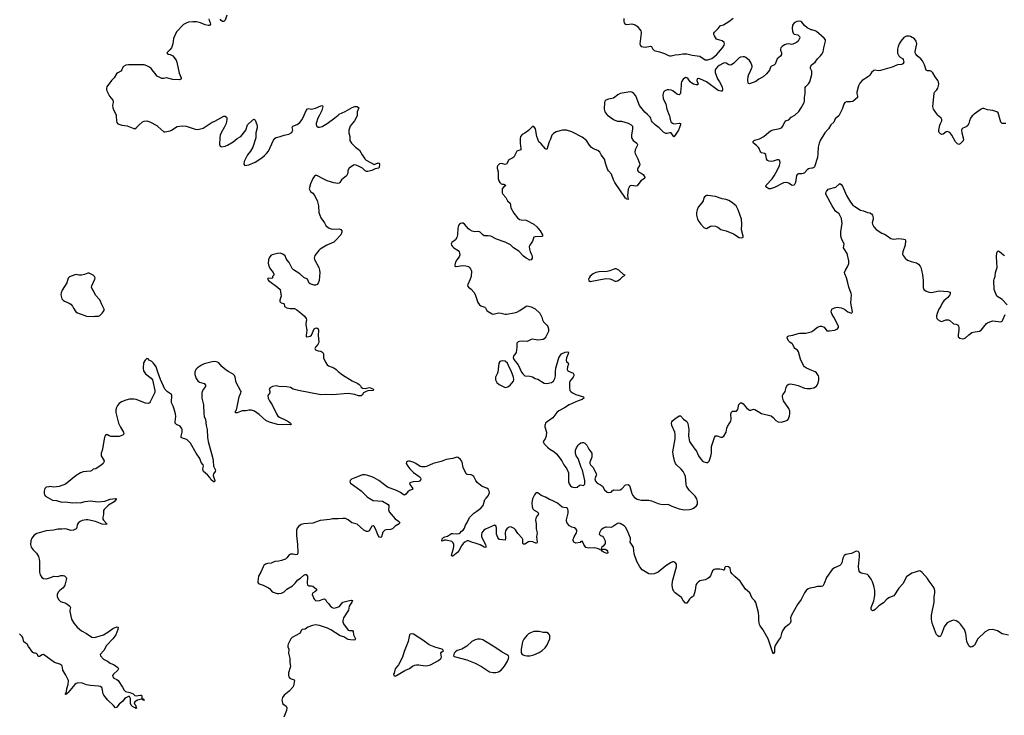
# Model space of a CAD drawing. Header units: inches. Extents: x 1603746 to 1744129, y 385869 to 533836.
# Tile 31 of 105: x 1647887 to 1662945, y 420820 to 431458. Entities that reach past the tile are written whole.
import ezdxf

# ---------------------------------------------------------------- set-up
doc = ezdxf.new("R2010")
doc.units = ezdxf.units.IN
doc.header["$MEASUREMENT"] = 0
for name, color, linetype in [('B6442', 7, 'Continuous'), ('B6443', 7, 'Continuous'), ('B6452', 7, 'Continuous'), ('B6453', 7, 'Continuous'), ('B6462', 7, 'Continuous'), ('B6463', 7, 'Continuous')]:
    doc.layers.add(name, color=color, linetype=linetype)

msp = doc.modelspace()

# ---------------------------------------------------------------- linework, layer by layer
at = {"layer": 'B6442', "color": 6, "elevation": 400}
for points in [[(1649360, 430000), (1649363, 429990), (1649366, 429906), (1649370, 429884), (1649388, 429868), (1649450, 429844), (1649530, 429836), (1649630, 429792), (1649650, 429790), (1649670, 429803), (1649710, 429847), (1649765, 429895), (1649790, 429906), (1649830, 429910), (1649877, 429897), (1649982, 429842), (1650000, 429826)], [(1650000, 426068), (1649972, 426150), (1649950, 426186), (1649930, 426213), (1649910, 426230), (1649869, 426250), (1649850, 426273), (1649830, 426276), (1649806, 426250), (1649779, 426210), (1649773, 426130), (1649782, 426090), (1649810, 426042), (1649898, 425978), (1649917, 425950), (1649954, 425790), (1649955, 425770), (1649950, 425745), (1649884, 425616), (1649870, 425600), (1649851, 425590), (1649810, 425593), (1649670, 425651), (1649630, 425656), (1649567, 425653), (1649510, 425642), (1649446, 425614), (1649410, 425590), (1649384, 425556), (1649366, 425530), (1649356, 425490), (1649359, 425450), (1649376, 425370), (1649397, 425290), (1649427, 425227), (1649474, 425150), (1649478, 425130), (1649467, 425110), (1649457, 425103), (1649410, 425086), (1649330, 425082), (1649286, 425086), (1649255, 425095), (1649230, 425109), (1649210, 425112), (1649187, 425090), (1649176, 425050), (1649159, 424921), (1649147, 424870), (1649131, 424829), (1649131, 424790), (1649177, 424710), (1649174, 424690), (1649164, 424670), (1649135, 424645), (1649051, 424590), (1649010, 424586), (1648983, 424557), (1648968, 424552), (1648855, 424545), (1648817, 424530), (1648750, 424490), (1648585, 424355), (1648490, 424317), (1648410, 424311), (1648350, 424318), (1648330, 424316), (1648293, 424307), (1648273, 424287), (1648262, 424250), (1648259, 424210), (1648265, 424190), (1648282, 424170), (1648390, 424112), (1648450, 424103), (1648530, 424082), (1648590, 424084), (1648690, 424068), (1648750, 424074), (1648810, 424072), (1648830, 424073), (1648890, 424092), (1648970, 424098), (1649084, 424084), (1649190, 424094), (1649270, 424128), (1649350, 424135), (1649367, 424130), (1649330, 424083), (1649244, 424036), (1649178, 423970), (1649166, 423950), (1649166, 423890), (1649158, 423850), (1649160, 423820), (1649166, 423806), (1649218, 423750), (1649218, 423742), (1649201, 423739), (1649150, 423744), (1649045, 423785), (1648930, 423809), (1648903, 423810), (1648843, 423797), (1648810, 423783), (1648780, 423760), (1648765, 423735), (1648759, 423690), (1648749, 423671), (1648711, 423649), (1648670, 423647), (1648610, 423667), (1648574, 423674), (1648530, 423667), (1648470, 423668), (1648410, 423649), (1648290, 423641), (1648150, 423602), (1648110, 423575), (1648070, 423530), (1648057, 423490), (1648054, 423430), (1648063, 423390), (1648092, 423350), (1648142, 423302), (1648172, 423250), (1648185, 423210), (1648190, 423170), (1648187, 423010), (1648200, 422970), (1648224, 422930), (1648250, 422914), (1648290, 422909), (1648350, 422922), (1648410, 422949), (1648470, 422945), (1648516, 422956), (1648550, 422959), (1648570, 422951), (1648595, 422930), (1648601, 422910), (1648579, 422810), (1648550, 422770), (1648498, 422730), (1648475, 422705), (1648459, 422670), (1648462, 422630), (1648485, 422585), (1648510, 422559), (1648590, 422534), (1648655, 422490), (1648663, 422470), (1648653, 422430), (1648654, 422410), (1648678, 422290), (1648713, 422230), (1648766, 422166), (1648830, 422112), (1648910, 422070), (1648990, 422013), (1649030, 422010), (1649169, 422050), (1649236, 422090), (1649310, 422150), (1649370, 422171), (1649391, 422170), (1649385, 422130), (1649355, 422050), (1649309, 421990), (1649214, 421886), (1649171, 421809), (1649116, 421750), (1649121, 421730), (1649170, 421681), (1649230, 421649), (1649270, 421616), (1649333, 421593), (1649389, 421550), (1649398, 421530), (1649390, 421510), (1649319, 421450), (1649308, 421430), (1649309, 421410), (1649327, 421390), (1649370, 421370), (1649391, 421351), (1649458, 421250), (1649482, 421202), (1649506, 421186), (1649569, 421170), (1649620, 421150), (1649650, 421125), (1649670, 421117), (1649730, 421130), (1649750, 421126), (1649756, 421116), (1649753, 421093), (1649757, 421077), (1649782, 421070), (1649782, 421062), (1649791, 421051), (1649794, 421050), (1649770, 421050), (1649763, 421063), (1649745, 421065), (1649689, 421051), (1649650, 421025), (1649639, 421010), (1649646, 420986), (1649662, 420970), (1649665, 420945), (1649670, 420942), (1649674, 420930), (1649670, 420926), (1649657, 420937), (1649650, 420936), (1649610, 420957), (1649590, 420975), (1649581, 421001), (1649579, 421079), (1649567, 421107), (1649550, 421107), (1649510, 421088), (1649490, 421070), (1649466, 421034), (1649410, 420988), (1649370, 420944), (1649350, 420936), (1649322, 420970), (1649233, 421050), (1649174, 421130), (1649165, 421150), (1649150, 421230), (1649143, 421243), (1649119, 421259), (1649090, 421266), (1648970, 421276), (1648910, 421287), (1648830, 421315), (1648768, 421312), (1648750, 421307), (1648730, 421290), (1648630, 421168), (1648610, 421149), (1648595, 421145), (1648590, 421138), (1648584, 421144), (1648585, 421150), (1648598, 421162), (1648604, 421176), (1648610, 421230), (1648630, 421290), (1648632, 421350), (1648594, 421434), (1648544, 421510), (1648543, 421550), (1648538, 421570), (1648530, 421582), (1648501, 421601), (1648418, 421630), (1648250, 421749), (1648230, 421746), (1648190, 421721), (1648170, 421717), (1648157, 421750), (1648144, 421764), (1648130, 421770), (1648110, 421772), (1648090, 421783), (1648023, 421870), (1648003, 421910), (1647968, 421928), (1647950, 421943), (1647936, 422010), (1647926, 422026), (1647884, 422064)]]:
    msp.add_lwpolyline(points, dxfattribs=at)
msp.add_lwpolyline([(1648950, 427583), (1648930, 427582), (1648880, 427560), (1648830, 427550), (1648791, 427551), (1648750, 427560), (1648730, 427558), (1648650, 427528), (1648630, 427503), (1648605, 427435), (1648538, 427322), (1648521, 427279), (1648514, 427250), (1648530, 427190), (1648549, 427169), (1648570, 427154), (1648642, 427122), (1648667, 427107), (1648696, 427076), (1648710, 427045), (1648746, 426990), (1648770, 426976), (1648910, 426925), (1649010, 426921), (1649034, 426926), (1649070, 426922), (1649090, 426925), (1649110, 426934), (1649150, 426971), (1649179, 427010), (1649181, 427030), (1649142, 427102), (1649114, 427174), (1649047, 427247), (1649017, 427310), (1648991, 427350), (1648987, 427370), (1648991, 427390), (1649038, 427490), (1649040, 427510), (1649033, 427530), (1649010, 427553)], close=True, dxfattribs=at)
at = {"layer": 'B6443', "color": 6, "elevation": 400}
msp.add_lwpolyline([(1650000, 430590), (1649990, 430597), (1649898, 430710), (1649870, 430732), (1649830, 430753), (1649790, 430766), (1649750, 430770), (1649551, 430769), (1649510, 430762), (1649475, 430745), (1649464, 430730), (1649448, 430690), (1649433, 430670), (1649390, 430648), (1649366, 430630), (1649331, 430569), (1649290, 430528), (1649219, 430430), (1649212, 430410), (1649212, 430390), (1649219, 430370), (1649261, 430290), (1649310, 430230), (1649318, 430210), (1649318, 430190), (1649308, 430150), (1649310, 430110), (1649324, 430070), (1649355, 430015), (1649360, 430000)], dxfattribs=at)
at = {"layer": 'B6452', "color": 6}
for points, elevation in [([(1653048, 430000), (1653047, 429990), (1653008, 429910), (1652955, 429850), (1652943, 429830), (1652918, 429770), (1652919, 429730), (1652934, 429674), (1652935, 429610), (1652959, 429570), (1653022, 429510), (1653084, 429464), (1653126, 429390), (1653167, 429330), (1653186, 429310), (1653310, 429245), (1653370, 429267), (1653383, 429263), (1653389, 429250), (1653383, 429197), (1653374, 429186), (1653324, 429176), (1653272, 429150), (1653210, 429136), (1653190, 429137), (1653170, 429146), (1653130, 429188), (1653090, 429210), (1653030, 429235), (1653010, 429238), (1652990, 429235), (1652924, 429190), (1652907, 429150), (1652906, 429110), (1652883, 429070), (1652810, 429010), (1652784, 428970), (1652770, 428958), (1652750, 428955), (1652690, 428965), (1652590, 428995), (1652550, 429012), (1652430, 429077), (1652410, 429077), (1652393, 429067), (1652369, 429030), (1652333, 428950), (1652316, 428870), (1652322, 428850), (1652333, 428833), (1652370, 428804), (1652390, 428779), (1652435, 428695), (1652455, 428610), (1652459, 428510), (1652491, 428430), (1652550, 428350), (1652571, 428310), (1652610, 428276), (1652650, 428259), (1652670, 428256), (1652770, 428260), (1652798, 428250), (1652811, 428230), (1652811, 428210), (1652796, 428170), (1652710, 428074), (1652690, 428058), (1652585, 428010), (1652482, 427950), (1652459, 427930), (1652402, 427850), (1652390, 427810), (1652394, 427790), (1652462, 427670), (1652473, 427630), (1652477, 427590), (1652468, 427470), (1652452, 427428), (1652437, 427410), (1652410, 427398), (1652390, 427399), (1652330, 427420), (1652316, 427430), (1652290, 427492), (1652230, 427515), (1652170, 427572), (1652073, 427633), (1652055, 427655), (1652010, 427745), (1651979, 427779), (1651964, 427804), (1651946, 427846), (1651910, 427874), (1651870, 427887), (1651830, 427885), (1651750, 427861), (1651728, 427850), (1651701, 427818), (1651692, 427788), (1651686, 427733), (1651696, 427690), (1651722, 427642), (1651763, 427590), (1651775, 427565), (1651771, 427550), (1651755, 427530), (1651753, 427507), (1651730, 427501), (1651690, 427506), (1651680, 427500), (1651676, 427490), (1651693, 427470), (1651830, 427370), (1651871, 427330), (1651882, 427262), (1651883, 427230), (1651864, 427170), (1651865, 427150), (1651886, 427130), (1651920, 427120), (1651930, 427112), (1651936, 427070), (1651970, 427051), (1652023, 427043), (1652070, 427043), (1652090, 427039), (1652123, 427023), (1652202, 426962), (1652243, 426923), (1652268, 426890), (1652274, 426870), (1652262, 426810), (1652263, 426790), (1652277, 426710), (1652268, 426628), (1652270, 426606), (1652310, 426611), (1652330, 426619), (1652350, 426635), (1652392, 426730), (1652410, 426741), (1652430, 426744), (1652450, 426730), (1652456, 426710), (1652450, 426630), (1652459, 426530), (1652456, 426510), (1652448, 426490), (1652408, 426450), (1652399, 426430), (1652411, 426410), (1652450, 426395), (1652490, 426388), (1652524, 426370), (1652533, 426350), (1652533, 426287), (1652562, 426222), (1652590, 426182), (1652610, 426166), (1652693, 426133), (1652724, 426110), (1652756, 426076), (1652825, 426025), (1652970, 425934), (1653057, 425897), (1653080, 425880), (1653099, 425859), (1653110, 425836), (1653130, 425821), (1653170, 425820), (1653230, 425835), (1653250, 425830), (1653270, 425816), (1653297, 425810), (1653291, 425790), (1653210, 425782), (1653186, 425774), (1653147, 425750), (1653123, 425717), (1653110, 425708), (1653070, 425708), (1653010, 425726), (1652910, 425743), (1652670, 425720), (1652570, 425725), (1652490, 425719), (1652150, 425785), (1652070, 425808), (1652030, 425831), (1651970, 425845), (1651851, 425851), (1651810, 425857), (1651755, 425850), (1651719, 425830), (1651700, 425810), (1651714, 425770), (1651710, 425750), (1651681, 425710), (1651689, 425670), (1651705, 425630), (1651750, 425568), (1651818, 425418), (1651835, 425395), (1651858, 425378), (1651956, 425336), (1652003, 425310), (1652027, 425290), (1652039, 425270), (1652030, 425264), (1651970, 425265), (1651910, 425260), (1651830, 425266), (1651705, 425305), (1651650, 425327), (1651550, 425420), (1651476, 425470), (1651430, 425487), (1651390, 425489), (1651350, 425479), (1651290, 425479), (1651210, 425448), (1651188, 425448), (1651188, 425470), (1651198, 425482), (1651209, 425510), (1651245, 425690), (1651271, 425750), (1651273, 425770), (1651266, 425790), (1651196, 425910), (1651183, 425990), (1651170, 426018), (1651150, 426038), (1651077, 426077), (1651017, 426117), (1650976, 426156), (1650931, 426210), (1650910, 426222), (1650870, 426230), (1650830, 426228), (1650710, 426193), (1650666, 426174), (1650605, 426135), (1650582, 426110), (1650565, 426070), (1650565, 426030), (1650584, 425970), (1650610, 425933), (1650637, 425917), (1650710, 425893), (1650728, 425870), (1650729, 425850), (1650697, 425810), (1650677, 425770), (1650672, 425748), (1650670, 425670), (1650699, 425570), (1650701, 425430), (1650709, 425390), (1650726, 425346), (1650739, 425250), (1650755, 425190), (1650761, 425070), (1650769, 425009), (1650838, 424750), (1650845, 424710), (1650849, 424630), (1650882, 424570), (1650875, 424550), (1650849, 424511), (1650845, 424490), (1650870, 424410), (1650867, 424393), (1650850, 424392), (1650810, 424427), (1650796, 424456), (1650758, 424498), (1650700, 424550), (1650690, 424564), (1650688, 424590), (1650697, 424630), (1650693, 424650), (1650664, 424684), (1650640, 424750), (1650583, 424830), (1650500, 424980), (1650450, 425033), (1650425, 425045), (1650377, 425057), (1650356, 425070), (1650356, 425090), (1650373, 425150), (1650369, 425189), (1650361, 425210), (1650341, 425241), (1650286, 425270), (1650265, 425290), (1650263, 425310), (1650272, 425390), (1650267, 425430), (1650250, 425504), (1650233, 425550), (1650211, 425590), (1650207, 425607), (1650211, 425710), (1650206, 425726), (1650145, 425765), (1650108, 425810), (1650038, 425958), (1650000, 426068)], 400), ([(1650000, 429826), (1650090, 429743), (1650110, 429742), (1650190, 429760), (1650210, 429768), (1650297, 429823), (1650373, 429833), (1650430, 429830), (1650510, 429806), (1650570, 429782), (1650610, 429778), (1650690, 429801), (1650829, 429891), (1650870, 429908), (1651010, 429982), (1651030, 429982), (1651047, 429967), (1651054, 429950), (1651055, 429930), (1651043, 429870), (1651015, 429810), (1650970, 429729), (1650954, 429690), (1650946, 429650), (1650941, 429550), (1650950, 429524), (1650973, 429513), (1651030, 429522), (1651063, 429537), (1651152, 429588), (1651210, 429640), (1651267, 429673), (1651345, 429770), (1651368, 429852), (1651450, 429928), (1651470, 429938), (1651475, 429935), (1651490, 429921), (1651515, 429855), (1651518, 429830), (1651517, 429803), (1651499, 429730), (1651496, 429650), (1651450, 429510), (1651417, 429450), (1651373, 429390), (1651338, 429330), (1651322, 429290), (1651316, 429250), (1651331, 429231), (1651390, 429237), (1651490, 429280), (1651590, 429347), (1651630, 429380), (1651662, 429410), (1651690, 429450), (1651770, 429615), (1651793, 429647), (1651810, 429657), (1651870, 429670), (1651930, 429694), (1652002, 429710), (1652046, 429734), (1652056, 429750), (1652062, 429770), (1652056, 429810), (1652065, 429830), (1652130, 429853), (1652173, 429887), (1652204, 429930), (1652237, 430000)], 400), ([(1652471, 430000), (1652447, 429953), (1652422, 429870), (1652421, 429850), (1652429, 429829), (1652450, 429816), (1652470, 429813), (1652514, 429826), (1652590, 429869), (1652704, 429956), (1652755, 430000)], 400), ([(1656877, 430000), (1656970, 429930), (1656990, 429920), (1657030, 429908), (1657090, 429908), (1657190, 429877), (1657238, 429850), (1657256, 429830), (1657259, 429790), (1657241, 429690), (1657244, 429650), (1657271, 429610), (1657323, 429570), (1657333, 429550), (1657329, 429530), (1657300, 429470), (1657293, 429430), (1657299, 429410), (1657341, 429330), (1657371, 429250), (1657367, 429230), (1657341, 429190), (1657334, 429170), (1657336, 429150), (1657350, 429130), (1657393, 429110), (1657421, 429090), (1657447, 429050), (1657440, 429030), (1657388, 428992), (1657330, 428918), (1657310, 428912), (1657250, 428924), (1657230, 428918), (1657210, 428905), (1657194, 428866), (1657183, 428770), (1657190, 428710), (1657170, 428712), (1657162, 428722), (1657150, 428727), (1656990, 428970), (1656968, 429010), (1656935, 429095), (1656890, 429147), (1656877, 429170), (1656850, 429248), (1656830, 429323), (1656781, 429390), (1656761, 429430), (1656730, 429457), (1656663, 429483), (1656630, 429502), (1656599, 429539), (1656556, 429610), (1656490, 429662), (1656330, 429744), (1656250, 429767), (1656190, 429768), (1656090, 429743), (1656050, 429718), (1656026, 429690), (1656005, 429630), (1655985, 429590), (1655950, 429475), (1655930, 429483), (1655860, 429560), (1655824, 429590), (1655795, 429670), (1655776, 429790), (1655750, 429825), (1655730, 429825), (1655670, 429766), (1655610, 429723), (1655570, 429702), (1655546, 429674), (1655538, 429642), (1655540, 429570), (1655553, 429490), (1655550, 429470), (1655490, 429450), (1655443, 429357), (1655430, 429344), (1655367, 429313), (1655330, 429250), (1655310, 429243), (1655276, 429256), (1655250, 429261), (1655226, 429254), (1655197, 429230), (1655190, 429210), (1655190, 429190), (1655206, 429130), (1655204, 429050), (1655205, 429030), (1655216, 428996), (1655232, 428970), (1655250, 428950), (1655270, 428942), (1655290, 428942), (1655317, 428930), (1655310, 428910), (1655284, 428897), (1655263, 428870), (1655266, 428810), (1655274, 428790), (1655319, 428739), (1655349, 428689), (1655387, 428650), (1655400, 428580), (1655442, 428502), (1655499, 428430), (1655530, 428404), (1655556, 428396), (1655630, 428390), (1655749, 428329), (1655796, 428290), (1655847, 428230), (1655883, 428170), (1655880, 428150), (1655870, 428144), (1655770, 428137), (1655750, 428130), (1655728, 428070), (1655687, 428010), (1655679, 427990), (1655681, 427950), (1655695, 427910), (1655715, 427870), (1655725, 427830), (1655722, 427810), (1655710, 427784), (1655690, 427779), (1655630, 427811), (1655590, 427841), (1655519, 427919), (1655440, 427970), (1655394, 428014), (1655310, 428057), (1655181, 428101), (1655090, 428147), (1655050, 428154), (1654990, 428155), (1654969, 428169), (1654931, 428211), (1654910, 428221), (1654845, 428215), (1654805, 428225), (1654770, 428244), (1654750, 428261), (1654690, 428331), (1654670, 428345), (1654650, 428347), (1654630, 428342), (1654611, 428329), (1654597, 428310), (1654585, 428270), (1654583, 428170), (1654574, 428126), (1654550, 428090), (1654493, 428050), (1654485, 428030), (1654491, 428010), (1654505, 427990), (1654528, 427970), (1654591, 427931), (1654607, 427910), (1654615, 427890), (1654616, 427864), (1654606, 427834), (1654570, 427787), (1654549, 427750), (1654540, 427710), (1654541, 427690), (1654550, 427684), (1654564, 427684), (1654662, 427698), (1654710, 427696), (1654750, 427682), (1654767, 427670), (1654782, 427650), (1654792, 427630), (1654796, 427610), (1654790, 427530), (1654778, 427490), (1654738, 427410), (1654736, 427390), (1654749, 427370), (1654790, 427339), (1654833, 427290), (1654850, 427257), (1654894, 427134), (1654916, 427096), (1654940, 427080), (1655001, 427061), (1655012, 427052), (1655032, 427012), (1655050, 426995), (1655110, 426959), (1655130, 426953), (1655210, 426974), (1655250, 426971), (1655310, 426955), (1655330, 426954), (1655450, 426975), (1655492, 426988), (1655535, 427010), (1655630, 427079), (1655650, 427083), (1655710, 427067), (1655770, 427034), (1655839, 426970), (1655873, 426910), (1655881, 426870), (1655897, 426837), (1655947, 426787), (1655964, 426764), (1655975, 426730), (1655972, 426690), (1655933, 426607), (1655910, 426580), (1655891, 426569), (1655810, 426556), (1655730, 426573), (1655710, 426569), (1655650, 426538), (1655570, 426544), (1655530, 426538), (1655512, 426530), (1655492, 426510), (1655487, 426490), (1655490, 426450), (1655477, 426370), (1655468, 426352), (1655448, 426330), (1655436, 426310), (1655432, 426290), (1655442, 426262), (1655510, 426180), (1655560, 426070), (1655580, 426040), (1655614, 426014), (1655690, 426006), (1655730, 425996), (1655770, 425973), (1655810, 425959), (1655910, 425899), (1655950, 425895), (1656020, 425910), (1656050, 425932), (1656073, 425970), (1656080, 426010), (1656079, 426079), (1656085, 426130), (1656132, 426288), (1656145, 426315), (1656173, 426347), (1656230, 426374), (1656270, 426380), (1656278, 426370), (1656275, 426350), (1656250, 426287), (1656243, 426250), (1656248, 426228), (1656272, 426210), (1656278, 426190), (1656263, 426150), (1656258, 426110), (1656270, 426087), (1656350, 426050), (1656362, 426030), (1656360, 426010), (1656349, 425990), (1656307, 425933), (1656296, 425910), (1656295, 425830), (1656302, 425790), (1656315, 425770), (1656343, 425750), (1656390, 425726), (1656510, 425690), (1656516, 425670), (1656488, 425650), (1656430, 425631), (1656290, 425567), (1656218, 425522), (1656130, 425476), (1656101, 425450), (1656042, 425370), (1655952, 425310), (1655930, 425290), (1655921, 425270), (1655918, 425250), (1655919, 425230), (1655941, 425150), (1655939, 425090), (1655925, 425050), (1655893, 425010), (1655896, 424990), (1655909, 424970), (1655959, 424919), (1655992, 424892), (1656055, 424855), (1656097, 424817), (1656178, 424710), (1656210, 424650), (1656253, 424590), (1656278, 424530), (1656279, 424390), (1656290, 424359), (1656310, 424332), (1656330, 424315), (1656347, 424307), (1656390, 424303), (1656411, 424309), (1656450, 424341), (1656470, 424345), (1656510, 424337), (1656526, 424350), (1656530, 424361), (1656528, 424410), (1656493, 424570), (1656474, 424610), (1656426, 424746), (1656396, 424790), (1656386, 424834), (1656386, 424874), (1656401, 424910), (1656428, 424952), (1656447, 424973), (1656470, 424988), (1656490, 424994), (1656510, 424992), (1656530, 424980), (1656559, 424950), (1656590, 424890), (1656635, 424830), (1656638, 424770), (1656608, 424690), (1656608, 424670), (1656615, 424650), (1656653, 424613), (1656708, 424510), (1656705, 424490), (1656690, 424462), (1656684, 424436), (1656690, 424401), (1656719, 424370), (1656770, 424345), (1656802, 424322), (1656831, 424270), (1656870, 424235), (1656894, 424226), (1656930, 424231), (1656948, 424252), (1656971, 424269), (1657037, 424263), (1657070, 424266), (1657095, 424285), (1657150, 424346), (1657190, 424351), (1657210, 424335), (1657218, 424318), (1657248, 424210), (1657261, 424181), (1657290, 424150), (1657328, 424128), (1657390, 424112), (1657509, 424109), (1657550, 424102), (1657650, 424061), (1657691, 424050), (1657730, 424043), (1657790, 424048), (1657810, 424045), (1657859, 424019), (1657970, 423976), (1658050, 423961), (1658130, 423969), (1658170, 423978), (1658191, 423989), (1658235, 424025), (1658253, 424050), (1658255, 424090), (1658242, 424130), (1658218, 424170), (1658125, 424265), (1658086, 424326), (1658077, 424357), (1658068, 424470), (1658059, 424499), (1658033, 424550), (1658005, 424585), (1657931, 424650), (1657917, 424670), (1657901, 424710), (1657878, 424810), (1657875, 424850), (1657909, 425050), (1657911, 425111), (1657906, 425150), (1657860, 425250), (1657856, 425290), (1657861, 425310), (1657870, 425323), (1657910, 425359), (1657950, 425387), (1657970, 425399), (1657990, 425401), (1658039, 425350), (1658090, 425314), (1658105, 425285), (1658120, 425190), (1658114, 425090), (1658130, 425010), (1658195, 424910), (1658238, 424858), (1658270, 424790), (1658309, 424730), (1658328, 424708), (1658350, 424694), (1658390, 424684), (1658412, 424688), (1658430, 424707), (1658458, 424782), (1658467, 424830), (1658468, 424930), (1658510, 425068), (1658530, 425095), (1658554, 425094), (1658610, 425072), (1658630, 425073), (1658655, 425090), (1658690, 425150), (1658701, 425210), (1658710, 425236), (1658761, 425319), (1658767, 425350), (1658762, 425430), (1658770, 425458), (1658790, 425473), (1658850, 425471), (1658870, 425498), (1658885, 425575), (1658910, 425599), (1658930, 425598), (1658950, 425586), (1659001, 425521), (1659030, 425496), (1659050, 425488), (1659070, 425488), (1659110, 425500), (1659130, 425499), (1659230, 425438), (1659379, 425399), (1659410, 425375), (1659449, 425329), (1659486, 425306), (1659530, 425303), (1659590, 425317), (1659627, 425333), (1659645, 425355), (1659661, 425399), (1659667, 425430), (1659665, 425470), (1659650, 425510), (1659566, 425630), (1659552, 425690), (1659552, 425710), (1659558, 425722), (1659595, 425770), (1659608, 425832), (1659625, 425870), (1659650, 425884), (1659670, 425887), (1659730, 425881), (1659790, 425864), (1659890, 425823), (1659930, 425816), (1659981, 425819), (1660000, 425823)], 500), ([(1657818, 430000), (1657823, 429990), (1657839, 429910), (1657849, 429890), (1657870, 429874), (1657890, 429868), (1657976, 429876), (1657994, 429870), (1657993, 429850), (1657963, 429770), (1657910, 429690), (1657890, 429669), (1657850, 429726), (1657830, 429730), (1657790, 429716), (1657770, 429720), (1657730, 429739), (1657666, 429806), (1657604, 429850), (1657562, 429890), (1657549, 429910), (1657538, 429950), (1657527, 429970), (1657498, 430000)], 500), ([(1660000, 429186), (1659970, 429183), (1659950, 429176), (1659930, 429162), (1659890, 429117), (1659870, 429105), (1659850, 429100), (1659797, 429103), (1659783, 429097), (1659766, 429074), (1659750, 428969), (1659730, 428930), (1659710, 428923), (1659690, 428928), (1659650, 428957), (1659610, 428970), (1659570, 428961), (1659432, 428890), (1659371, 428870), (1659345, 428870), (1659315, 428890), (1659298, 428910), (1659305, 428930), (1659394, 429026), (1659425, 429070), (1659470, 429150), (1659505, 429230), (1659515, 429270), (1659514, 429294), (1659508, 429308), (1659490, 429315), (1659470, 429314), (1659410, 429294), (1659390, 429292), (1659350, 429296), (1659324, 429304), (1659309, 429329), (1659295, 429395), (1659276, 429410), (1659230, 429422), (1659219, 429430), (1659209, 429449), (1659198, 429490), (1659186, 429506), (1659156, 429536), (1659109, 429570), (1659100, 429590), (1659118, 429610), (1659130, 429616), (1659203, 429637), (1659269, 429670), (1659341, 429739), (1659377, 429763), (1659410, 429776), (1659510, 429793), (1659535, 429805), (1659557, 429830), (1659594, 429906), (1659610, 429918), (1659650, 429929), (1659685, 429970), (1659741, 429999), (1659742, 430000)], 500), ([(1660000, 426094), (1659921, 426130), (1659890, 426150), (1659872, 426170), (1659830, 426269), (1659798, 426378), (1659782, 426402), (1659743, 426430), (1659730, 426445), (1659712, 426490), (1659702, 426502), (1659666, 426526), (1659650, 426541), (1659626, 426586), (1659629, 426611), (1659650, 426624), (1659710, 426632), (1659790, 426661), (1659810, 426665), (1659910, 426663), (1659990, 426686), (1660000, 426691)], 500), ([(1660000, 422769), (1659970, 422765), (1659945, 422755), (1659912, 422728), (1659888, 422692), (1659836, 422590), (1659783, 422517), (1659688, 422352), (1659676, 422310), (1659678, 422262), (1659669, 422231), (1659651, 422209), (1659584, 422156), (1659553, 422110), (1659535, 422070), (1659522, 422010), (1659489, 421971), (1659441, 421890), (1659430, 421850), (1659430, 421788), (1659410, 421759), (1659333, 421990), (1659253, 422133), (1659210, 422189), (1659200, 422210), (1659189, 422270), (1659191, 422330), (1659186, 422390), (1659144, 422544), (1659130, 422569), (1659089, 422610), (1659070, 422659), (1659051, 422691), (1658985, 422750), (1658904, 422870), (1658821, 422941), (1658782, 422982), (1658764, 423010), (1658750, 423069), (1658729, 423090), (1658710, 423096), (1658677, 423090), (1658664, 423070), (1658667, 423050), (1658660, 423040), (1658650, 423038), (1658644, 423044), (1658595, 423055), (1658530, 423056), (1658505, 423050), (1658482, 423030), (1658450, 422955), (1658430, 422928), (1658408, 422912), (1658370, 422893), (1658290, 422875), (1658262, 422858), (1658243, 422837), (1658229, 422810), (1658216, 422730), (1658190, 422644), (1658178, 422630), (1658150, 422615), (1658130, 422595), (1658090, 422537), (1658070, 422533), (1658034, 422574), (1658010, 422623), (1657970, 422646), (1657910, 422692), (1657890, 422716), (1657877, 422750), (1657867, 422807), (1657871, 422870), (1657930, 423090), (1657930, 423130), (1657910, 423158), (1657890, 423167), (1657870, 423167), (1657850, 423158), (1657770, 423106), (1657650, 423007), (1657590, 422985), (1657550, 422978), (1657510, 422983), (1657405, 423045), (1657370, 423089), (1657323, 423170), (1657286, 423290), (1657275, 423390), (1657223, 423470), (1657230, 423510), (1657228, 423530), (1657178, 423650), (1657150, 423697), (1657130, 423719), (1657070, 423754), (1657050, 423759), (1657030, 423753), (1656968, 423712), (1656930, 423693), (1656861, 423699), (1656844, 423696), (1656817, 423683), (1656791, 423669), (1656772, 423650), (1656752, 423610), (1656751, 423590), (1656770, 423571), (1656798, 423558), (1656817, 423537), (1656838, 423490), (1656842, 423470), (1656842, 423450), (1656830, 423430), (1656812, 423408), (1656787, 423390), (1656781, 423370), (1656790, 423361), (1656839, 423359), (1656866, 423346), (1656876, 423330), (1656882, 423310), (1656870, 423293), (1656824, 423310), (1656792, 423330), (1656784, 423344), (1656765, 423350), (1656758, 423358), (1656724, 423370), (1656670, 423379), (1656590, 423374), (1656547, 423387), (1656514, 423430), (1656509, 423450), (1656490, 423484), (1656470, 423476), (1656456, 423464), (1656390, 423452), (1656363, 423470), (1656351, 423491), (1656353, 423510), (1656367, 423550), (1656401, 423610), (1656407, 423630), (1656405, 423650), (1656390, 423672), (1656370, 423686), (1656330, 423698), (1656297, 423717), (1656259, 423759), (1656248, 423788), (1656248, 423810), (1656273, 423910), (1656274, 423950), (1656270, 423972), (1656263, 423983), (1656250, 423994), (1656210, 423996), (1656183, 424003), (1656110, 424063), (1656030, 424104), (1655990, 424118), (1655930, 424156), (1655863, 424183), (1655810, 424224), (1655790, 424223), (1655774, 424210), (1655761, 424190), (1655729, 424130), (1655720, 424070), (1655722, 424010), (1655736, 423976), (1655755, 423955), (1655802, 423930), (1655821, 423910), (1655817, 423890), (1655787, 423850), (1655776, 423810), (1655783, 423743), (1655784, 423670), (1655800, 423610), (1655788, 423550), (1655798, 423470), (1655791, 423449), (1655733, 423473), (1655690, 423476), (1655668, 423472), (1655610, 423439), (1655590, 423435), (1655583, 423450), (1655579, 423510), (1655571, 423530), (1655503, 423603), (1655470, 423658), (1655450, 423679), (1655410, 423699), (1655390, 423701), (1655361, 423690), (1655338, 423670), (1655318, 423642), (1655309, 423610), (1655317, 423530), (1655310, 423501), (1655230, 423507), (1655213, 423513), (1655197, 423537), (1655179, 423590), (1655177, 423677), (1655172, 423712), (1655150, 423726), (1655010, 423667), (1654985, 423650), (1654955, 423610), (1654948, 423590), (1654947, 423550), (1655012, 423430), (1655017, 423410), (1655013, 423387), (1654990, 423393), (1654930, 423425), (1654850, 423455), (1654810, 423462), (1654750, 423487), (1654730, 423487), (1654695, 423470), (1654670, 423449), (1654641, 423410), (1654604, 423336), (1654586, 423314), (1654510, 423255), (1654495, 423255), (1654489, 423270), (1654521, 423370), (1654528, 423408), (1654526, 423430), (1654517, 423457), (1654496, 423476), (1654410, 423501), (1654382, 423498), (1654350, 423483), (1654343, 423490), (1654350, 423518), (1654370, 423540), (1654390, 423550), (1654430, 423559), (1654490, 423598), (1654510, 423600), (1654570, 423594), (1654610, 423598), (1654625, 423610), (1654645, 423635), (1654670, 423653), (1654690, 423681), (1654703, 423730), (1654730, 423770), (1654750, 423817), (1654773, 423850), (1654831, 423909), (1654879, 423941), (1654938, 423990), (1654973, 424030), (1655002, 424118), (1655018, 424142), (1655050, 424174), (1655065, 424210), (1655069, 424230), (1655067, 424250), (1655050, 424281), (1655030, 424293), (1654959, 424319), (1654882, 424382), (1654860, 424410), (1654830, 424470), (1654810, 424490), (1654790, 424500), (1654730, 424504), (1654715, 424515), (1654667, 424610), (1654651, 424690), (1654643, 424710), (1654628, 424730), (1654590, 424763), (1654570, 424770), (1654510, 424750), (1654407, 424733), (1654330, 424700), (1654210, 424669), (1654152, 424648), (1654110, 424626), (1654090, 424622), (1654030, 424618), (1654010, 424623), (1653944, 424670), (1653906, 424690), (1653850, 424708), (1653832, 424708), (1653818, 424702), (1653804, 424690), (1653798, 424670), (1653821, 424630), (1653852, 424590), (1653910, 424531), (1653997, 424470), (1654016, 424450), (1654021, 424430), (1654010, 424404), (1653990, 424394), (1653906, 424390), (1653870, 424382), (1653849, 424371), (1653853, 424350), (1653901, 424290), (1653888, 424272), (1653850, 424259), (1653820, 424240), (1653790, 424203), (1653770, 424189), (1653750, 424195), (1653708, 424228), (1653650, 424258), (1653510, 424311), (1653379, 424410), (1653310, 424450), (1653270, 424468), (1653210, 424487), (1653170, 424497), (1653130, 424497), (1653010, 424453), (1652961, 424430), (1652939, 424410), (1652933, 424390), (1652945, 424370), (1652997, 424337), (1653110, 424251), (1653202, 424162), (1653230, 424139), (1653290, 424105), (1653433, 424093), (1653523, 424043), (1653533, 424030), (1653534, 424010), (1653527, 423970), (1653539, 423930), (1653630, 423824), (1653681, 423790), (1653700, 423770), (1653690, 423750), (1653629, 423711), (1653588, 423670), (1653558, 423662), (1653490, 423656), (1653470, 423649), (1653441, 423619), (1653418, 423550), (1653410, 423538), (1653390, 423542), (1653370, 423569), (1653330, 423672), (1653309, 423710), (1653290, 423719), (1653270, 423714), (1653230, 423640), (1653210, 423629), (1653190, 423631), (1653150, 423650), (1653050, 423742), (1652966, 423766), (1652910, 423809), (1652870, 423828), (1652828, 423832), (1652756, 423824), (1652670, 423826), (1652630, 423816), (1652483, 423797), (1652370, 423761), (1652232, 423748), (1652190, 423738), (1652150, 423710), (1652130, 423682), (1652119, 423650), (1652118, 423570), (1652135, 423430), (1652142, 423310), (1652136, 423284), (1652130, 423278), (1652110, 423276), (1652070, 423284), (1652030, 423283), (1652007, 423273), (1651972, 423228), (1651950, 423210), (1651890, 423186), (1651850, 423176), (1651787, 423173), (1651730, 423147), (1651677, 423143), (1651646, 423130), (1651622, 423110), (1651609, 423091), (1651572, 423008), (1651539, 422950), (1651528, 422868), (1651527, 422850), (1651537, 422837), (1651547, 422830), (1651610, 422811), (1651690, 422769), (1651712, 422752), (1651750, 422709), (1651823, 422683), (1651850, 422681), (1651891, 422690), (1651930, 422707), (1651973, 422747), (1652060, 422800), (1652101, 422839), (1652141, 422890), (1652182, 422918), (1652230, 422964), (1652250, 422974), (1652270, 422971), (1652287, 422950), (1652290, 422931), (1652282, 422842), (1652288, 422810), (1652310, 422799), (1652350, 422799), (1652370, 422793), (1652425, 422750), (1652425, 422730), (1652402, 422710), (1652366, 422690), (1652359, 422670), (1652384, 422604), (1652393, 422590), (1652410, 422578), (1652432, 422572), (1652470, 422574), (1652530, 422598), (1652550, 422599), (1652562, 422590), (1652578, 422558), (1652610, 422531), (1652633, 422493), (1652667, 422467), (1652690, 422461), (1652730, 422467), (1652775, 422485), (1652790, 422497), (1652831, 422549), (1652930, 422578), (1652959, 422579), (1652974, 422574), (1652964, 422550), (1652925, 422490), (1652914, 422430), (1652839, 422310), (1652828, 422270), (1652829, 422250), (1652841, 422221), (1652910, 422124), (1652930, 422117), (1652975, 422115), (1652984, 422104), (1652992, 422050), (1653022, 421990), (1653012, 421970), (1652947, 421973), (1652910, 421980), (1652890, 421988), (1652842, 422022), (1652790, 422036), (1652646, 422126), (1652593, 422153), (1652473, 422193), (1652410, 422202), (1652365, 422195), (1652292, 422168), (1652250, 422137), (1652207, 422130), (1652190, 422116), (1652179, 422090), (1652167, 422073), (1652054, 422010), (1652031, 421989), (1651994, 421910), (1651988, 421888), (1651988, 421868), (1652001, 421830), (1652000, 421770), (1652020, 421690), (1652020, 421630), (1652026, 421570), (1652024, 421550), (1651997, 421470), (1651997, 421430), (1652002, 421410), (1652017, 421390), (1652038, 421378), (1652084, 421364), (1652091, 421350), (1652075, 421270), (1652064, 421250), (1652010, 421189), (1651932, 421128), (1651908, 421090), (1651898, 421050), (1651904, 421010), (1651913, 420993), (1651961, 420961), (1651969, 420950), (1651973, 420933), (1651965, 420895), (1651924, 420790)], 500)]:
    msp.add_lwpolyline(points, dxfattribs=dict(at, elevation=elevation))
for points, elevation in [([(1658410, 428770), (1658390, 428770), (1658370, 428761), (1658350, 428732), (1658337, 428690), (1658321, 428659), (1658265, 428590), (1658247, 428550), (1658236, 428510), (1658235, 428470), (1658251, 428410), (1658272, 428370), (1658305, 428330), (1658350, 428282), (1658372, 428268), (1658390, 428265), (1658450, 428300), (1658470, 428307), (1658530, 428299), (1658564, 428284), (1658610, 428250), (1658690, 428227), (1658803, 428183), (1658890, 428128), (1658930, 428122), (1658949, 428131), (1658953, 428147), (1658925, 428245), (1658930, 428330), (1658926, 428410), (1658876, 428550), (1658843, 428610), (1658770, 428668), (1658730, 428693), (1658690, 428710), (1658630, 428721), (1658530, 428754)], 600), ([(1657010, 427648), (1656990, 427648), (1656910, 427618), (1656870, 427607), (1656750, 427600), (1656699, 427590), (1656659, 427570), (1656610, 427535), (1656594, 427510), (1656588, 427490), (1656591, 427470), (1656610, 427456), (1656850, 427500), (1656910, 427493), (1656950, 427481), (1656990, 427462), (1657010, 427458), (1657030, 427463), (1657070, 427490), (1657110, 427531), (1657146, 427550), (1657120, 427560), (1657050, 427630)], 600), ([(1655270, 426241), (1655244, 426236), (1655230, 426229), (1655215, 426205), (1655201, 426070), (1655196, 426050), (1655165, 425990), (1655162, 425950), (1655184, 425910), (1655219, 425879), (1655290, 425841), (1655310, 425835), (1655350, 425844), (1655390, 425870), (1655438, 425930), (1655445, 425950), (1655441, 425990), (1655402, 426090), (1655370, 426146), (1655348, 426208), (1655310, 426235)], 500), ([(1655750, 422102), (1655698, 422082), (1655670, 422066), (1655641, 422039), (1655598, 421982), (1655578, 421942), (1655556, 421830), (1655555, 421775), (1655572, 421752), (1655610, 421735), (1655650, 421728), (1655690, 421729), (1655750, 421747), (1655830, 421781), (1655879, 421810), (1655923, 421850), (1655949, 421890), (1655992, 421992), (1655996, 422036), (1655991, 422051), (1655973, 422073), (1655950, 422086), (1655890, 422088), (1655830, 422101)], 600), ([(1653890, 422068), (1653859, 422061), (1653846, 422050), (1653827, 421950), (1653765, 421795), (1653741, 421710), (1653680, 421590), (1653630, 421530), (1653622, 421510), (1653614, 421466), (1653605, 421450), (1653607, 421430), (1653630, 421421), (1653650, 421428), (1653776, 421504), (1653850, 421535), (1653896, 421570), (1653930, 421588), (1653953, 421593), (1653990, 421593), (1654090, 421575), (1654130, 421581), (1654170, 421594), (1654290, 421658), (1654328, 421690), (1654337, 421710), (1654327, 421770), (1654336, 421784), (1654368, 421810), (1654350, 421832), (1654250, 421855), (1654150, 421900), (1654053, 421970), (1653910, 422061)], 600), ([(1654930, 421983), (1654890, 421982), (1654850, 421974), (1654830, 421965), (1654803, 421950), (1654723, 421877), (1654700, 421860), (1654650, 421834), (1654578, 421810), (1654550, 421792), (1654529, 421770), (1654519, 421730), (1654530, 421718), (1654727, 421667), (1654850, 421617), (1654950, 421564), (1655070, 421487), (1655130, 421475), (1655170, 421477), (1655210, 421487), (1655251, 421509), (1655302, 421570), (1655346, 421650), (1655362, 421690), (1655369, 421710), (1655362, 421730), (1655332, 421750), (1655264, 421784), (1655170, 421853), (1654970, 421976)], 600)]:
    msp.add_lwpolyline(points, close=True, dxfattribs=dict(at, elevation=elevation))
at = {"layer": 'B6453', "color": 6}
for points, elevation in [([(1650779, 431470), (1650783, 431450), (1650800, 431410), (1650804, 431390), (1650790, 431372), (1650770, 431371), (1650722, 431382), (1650650, 431410), (1650590, 431425), (1650533, 431427), (1650470, 431420), (1650430, 431407), (1650390, 431385), (1650285, 431275), (1650239, 431170), (1650230, 431090), (1650210, 431030), (1650185, 430995), (1650138, 430950), (1650151, 430931), (1650190, 430925), (1650227, 430907), (1650278, 430838), (1650289, 430810), (1650323, 430643), (1650355, 430570), (1650358, 430550), (1650353, 430547), (1650330, 430541), (1650230, 430544), (1650130, 430570), (1650090, 430560), (1650060, 430560), (1650018, 430578), (1650000, 430590)], 400), ([(1651055, 431530), (1651030, 431453), (1651010, 431433), (1650990, 431433), (1650970, 431444), (1650950, 431468)], 400), ([(1657124, 431476), (1657124, 431430), (1657129, 431410), (1657145, 431390), (1657170, 431383), (1657250, 431393), (1657301, 431381), (1657330, 431360), (1657384, 431290), (1657393, 431270), (1657393, 431250), (1657370, 431090), (1657374, 431070), (1657390, 431050), (1657450, 431037), (1657534, 431054), (1657550, 431048), (1657570, 431010), (1657590, 430988), (1657610, 430980), (1657670, 430968), (1657750, 430940), (1657810, 430910), (1657830, 430906), (1657850, 430905), (1657910, 430919), (1657970, 430924), (1658030, 430935), (1658090, 430937), (1658170, 430918), (1658290, 430899), (1658370, 430847), (1658390, 430843), (1658410, 430845), (1658474, 430866), (1658541, 430919), (1658634, 431030), (1658660, 431070), (1658665, 431090), (1658661, 431110), (1658630, 431136), (1658556, 431156), (1658543, 431163), (1658512, 431210), (1658503, 431230), (1658501, 431250), (1658510, 431270), (1658570, 431323), (1658598, 431362), (1658610, 431370), (1658650, 431382), (1658730, 431430), (1658796, 431484)], 500), ([(1660000, 431303), (1659990, 431305), (1659930, 431334), (1659888, 431368), (1659850, 431420), (1659831, 431431), (1659810, 431436), (1659770, 431430), (1659730, 431408), (1659707, 431373), (1659700, 431330), (1659703, 431283), (1659714, 431250), (1659730, 431237), (1659786, 431226), (1659810, 431203), (1659815, 431190), (1659814, 431170), (1659794, 431130), (1659769, 431111), (1659710, 431082), (1659690, 431081), (1659650, 431088), (1659614, 431086), (1659584, 431076), (1659549, 431050), (1659529, 431030), (1659520, 431010), (1659522, 430990), (1659538, 430950), (1659535, 430925), (1659520, 430900), (1659470, 430858), (1659442, 430778), (1659430, 430767), (1659384, 430750), (1659370, 430730), (1659354, 430686), (1659310, 430629), (1659256, 430584), (1659190, 430550), (1659145, 430515), (1659050, 430479), (1659030, 430481), (1659026, 430486), (1659021, 430541), (1659025, 430590), (1659037, 430623), (1659059, 430661), (1659080, 430710), (1659088, 430730), (1659087, 430750), (1659066, 430806), (1659050, 430832), (1658990, 430879), (1658970, 430889), (1658950, 430892), (1658910, 430883), (1658890, 430873), (1658810, 430795), (1658770, 430766), (1658750, 430764), (1658730, 430769), (1658690, 430793), (1658670, 430797), (1658650, 430794), (1658583, 430757), (1658560, 430740), (1658532, 430708), (1658523, 430690), (1658525, 430650), (1658556, 430556), (1658591, 430510), (1658629, 430430), (1658636, 430390), (1658630, 430366), (1658610, 430364), (1658570, 430375), (1658390, 430508), (1658290, 430555), (1658270, 430560), (1658247, 430553), (1658244, 430530), (1658265, 430470), (1658257, 430463), (1658230, 430462), (1658190, 430472), (1658166, 430486), (1658141, 430510), (1658110, 430554), (1658090, 430571), (1658070, 430573), (1658035, 430550), (1658007, 430510), (1658002, 430490), (1658004, 430450), (1657995, 430350), (1657990, 430329), (1657971, 430310), (1657950, 430314), (1657930, 430325), (1657877, 430370), (1657850, 430383), (1657813, 430387), (1657790, 430384), (1657755, 430370), (1657741, 430359), (1657731, 430349), (1657721, 430310), (1657726, 430250), (1657769, 430170), (1657781, 430090), (1657818, 430000)], 500), ([(1660000, 430658), (1659999, 430670), (1659980, 430710), (1659980, 430730), (1659986, 430750), (1660000, 430767)], 500), ([(1659742, 430000), (1659804, 430056), (1659840, 430110), (1659885, 430190), (1659891, 430210), (1659891, 430270), (1659900, 430330), (1659901, 430419), (1659910, 430439), (1659950, 430477), (1659971, 430510), (1660000, 430619)], 500), ([(1657498, 430000), (1657490, 430009), (1657445, 430045), (1657367, 430147), (1657338, 430210), (1657310, 430296), (1657277, 430330), (1657250, 430348), (1657230, 430353), (1657190, 430352), (1657070, 430328), (1657032, 430310), (1656970, 430259), (1656890, 430244), (1656850, 430230), (1656835, 430210), (1656828, 430190), (1656824, 430090), (1656835, 430050), (1656864, 430010), (1656877, 430000)], 500), ([(1652237, 430000), (1652270, 430068), (1652290, 430094), (1652310, 430099), (1652350, 430091), (1652370, 430093), (1652410, 430106), (1652490, 430142), (1652510, 430146), (1652519, 430139), (1652523, 430130), (1652520, 430110), (1652507, 430070), (1652471, 430000)], 400), ([(1652755, 430000), (1652770, 430013), (1652866, 430054), (1652970, 430115), (1653010, 430131), (1653050, 430131), (1653071, 430110), (1653050, 430050), (1653048, 430000)], 400)]:
    msp.add_lwpolyline(points, dxfattribs=dict(at, elevation=elevation))
at = {"layer": 'B6462', "color": 6, "elevation": 500}
for points in [[(1660420, 430000), (1660415, 429990), (1660359, 429941), (1660337, 429890), (1660294, 429850), (1660257, 429790), (1660200, 429730), (1660129, 429610), (1660111, 429570), (1660098, 429510), (1660094, 429410), (1660086, 429350), (1660043, 429210), (1660030, 429196), (1660010, 429187), (1660000, 429186)], [(1662468, 430000), (1662454, 429986), (1662429, 429951), (1662411, 429910), (1662402, 429870), (1662384, 429836), (1662362, 429818), (1662310, 429799), (1662295, 429785), (1662290, 429770), (1662293, 429730), (1662321, 429630), (1662313, 429607), (1662270, 429561), (1662250, 429551), (1662230, 429560), (1662197, 429590), (1662143, 429690), (1662110, 429732), (1662070, 429748), (1662056, 429744), (1662010, 429708), (1661990, 429703), (1661970, 429712), (1661950, 429735), (1661942, 429750), (1661941, 429770), (1661956, 429844), (1661967, 429873), (1661989, 429910), (1661991, 429930), (1661980, 429950), (1661942, 429982), (1661927, 430000)], [(1662970, 429869), (1662910, 429869), (1662900, 429880), (1662892, 429892), (1662860, 430000)], [(1660000, 426691), (1660018, 426702), (1660090, 426758), (1660130, 426773), (1660150, 426773), (1660190, 426755), (1660230, 426698), (1660270, 426698), (1660350, 426710), (1660390, 426724), (1660410, 426750), (1660408, 426770), (1660337, 426910), (1660310, 426950), (1660296, 426990), (1660307, 427030), (1660347, 427053), (1660390, 427063), (1660450, 427053), (1660501, 427030), (1660550, 426993), (1660590, 426974), (1660610, 426968), (1660620, 426980), (1660623, 426990), (1660599, 427130), (1660607, 427250), (1660604, 427270), (1660566, 427366), (1660554, 427434), (1660532, 427512), (1660504, 427570), (1660503, 427590), (1660515, 427630), (1660550, 427690), (1660565, 427730), (1660567, 427770), (1660542, 427882), (1660493, 427953), (1660487, 427970), (1660497, 428030), (1660459, 428099), (1660446, 428146), (1660446, 428214), (1660466, 428346), (1660459, 428370), (1660457, 428417), (1660417, 428490), (1660365, 428530), (1660311, 428611), (1660217, 428790), (1660214, 428810), (1660224, 428830), (1660253, 428867), (1660370, 428899), (1660430, 428951), (1660450, 428939), (1660471, 428910), (1660530, 428770), (1660593, 428670), (1660630, 428622), (1660659, 428599), (1660746, 428546), (1660790, 428536), (1660850, 428508), (1660890, 428504), (1660914, 428490), (1660927, 428470), (1660939, 428430), (1660939, 428410), (1660926, 428354), (1660931, 428330), (1660951, 428290), (1660983, 428250), (1661070, 428193), (1661110, 428180), (1661154, 428154), (1661211, 428110), (1661250, 428100), (1661330, 428114), (1661370, 428105), (1661410, 428103), (1661430, 428096), (1661434, 428074), (1661429, 428010), (1661391, 427910), (1661390, 427870), (1661396, 427850), (1661427, 427810), (1661462, 427782), (1661518, 427758), (1661600, 427740), (1661630, 427719), (1661658, 427690), (1661668, 427670), (1661680, 427630), (1661695, 427555), (1661704, 427470), (1661703, 427363), (1661714, 427330), (1661750, 427307), (1661795, 427290), (1661830, 427284), (1661950, 427312), (1662082, 427302), (1662115, 427290), (1662116, 427270), (1662111, 427251), (1662097, 427230), (1662082, 427210), (1662021, 427159), (1661995, 427125), (1661970, 427069), (1661945, 427030), (1661916, 426964), (1661905, 426930), (1661905, 426910), (1661913, 426890), (1661933, 426870), (1661970, 426847), (1661990, 426842), (1662050, 426867), (1662090, 426870), (1662110, 426860), (1662170, 426808), (1662210, 426800), (1662231, 426791), (1662245, 426770), (1662250, 426750), (1662249, 426710), (1662237, 426637), (1662239, 426610), (1662265, 426590), (1662310, 426577), (1662330, 426582), (1662350, 426594), (1662401, 426639), (1662450, 426672), (1662470, 426680), (1662563, 426697), (1662590, 426710), (1662674, 426810), (1662690, 426824), (1662721, 426839), (1662770, 426852), (1662890, 426839), (1662910, 426850), (1662924, 426870), (1662959, 426950)], [(1662990, 427100), (1662910, 427180), (1662828, 427230), (1662790, 427330), (1662786, 427470), (1662790, 427490), (1662806, 427530), (1662812, 427590), (1662833, 427667), (1662825, 427830), (1662829, 427891), (1662835, 427910), (1662850, 427922), (1662870, 427915), (1662930, 427861), (1662950, 427851)], [(1660000, 425823), (1660030, 425830), (1660070, 425856), (1660100, 425900), (1660110, 425950), (1660109, 425990), (1660103, 426010), (1660070, 426056), (1660050, 426071), (1660000, 426094)], [(1663010, 422048), (1662910, 422065), (1662838, 422110), (1662770, 422130), (1662710, 422125), (1662650, 422095), (1662538, 421990), (1662490, 421892), (1662480, 421880), (1662455, 421865), (1662430, 421864), (1662411, 421871), (1662401, 421881), (1662370, 421949), (1662356, 422070), (1662336, 422130), (1662276, 422216), (1662250, 422241), (1662210, 422265), (1662170, 422273), (1662150, 422271), (1662110, 422256), (1662070, 422233), (1662048, 422210), (1662027, 422173), (1661989, 422070), (1661970, 422030), (1661950, 422022), (1661930, 422033), (1661910, 422054), (1661897, 422077), (1661874, 422150), (1661841, 422230), (1661829, 422290), (1661831, 422350), (1661871, 422550), (1661873, 422630), (1661884, 422690), (1661881, 422730), (1661870, 422763), (1661855, 422790), (1661793, 422870), (1661770, 422911), (1661690, 423004), (1661664, 423024), (1661647, 423027), (1661530, 422993), (1661450, 422940), (1661391, 422829), (1661330, 422764), (1661254, 422646), (1661190, 422620), (1661150, 422598), (1661098, 422542), (1661028, 422492), (1660970, 422440), (1660950, 422425), (1660930, 422420), (1660923, 422423), (1660910, 422439), (1660910, 422470), (1660951, 422569), (1660966, 422650), (1660964, 422730), (1660950, 422798), (1660930, 422859), (1660910, 422903), (1660870, 422960), (1660850, 422974), (1660755, 422995), (1660734, 423010), (1660725, 423025), (1660719, 423050), (1660715, 423095), (1660732, 423250), (1660730, 423290), (1660723, 423310), (1660710, 423325), (1660690, 423330), (1660670, 423325), (1660610, 423295), (1660522, 423278), (1660498, 423262), (1660476, 423224), (1660461, 423150), (1660452, 423130), (1660430, 423110), (1660346, 423074), (1660313, 423050), (1660227, 422930), (1660190, 422834), (1660170, 422795), (1660150, 422789), (1660090, 422792), (1660030, 422774), (1660000, 422769)]]:
    msp.add_lwpolyline(points, dxfattribs=at)
at = {"layer": 'B6463', "color": 6, "elevation": 500}
for points in [[(1660000, 430767), (1660010, 430779), (1660050, 430811), (1660090, 430862), (1660136, 430904), (1660155, 430930), (1660172, 430968), (1660187, 431030), (1660209, 431129), (1660209, 431149), (1660190, 431177), (1660070, 431279), (1660050, 431289), (1660000, 431303)], [(1661927, 430000), (1661897, 430037), (1661861, 430090), (1661851, 430131), (1661870, 430330), (1661875, 430350), (1661912, 430388), (1661926, 430410), (1661943, 430470), (1661938, 430510), (1661930, 430530), (1661886, 430586), (1661850, 430644), (1661830, 430666), (1661810, 430676), (1661770, 430678), (1661748, 430688), (1661726, 430770), (1661694, 430830), (1661670, 430860), (1661610, 430905), (1661590, 430930), (1661583, 430950), (1661582, 430970), (1661605, 431090), (1661599, 431130), (1661570, 431166), (1661510, 431203), (1661488, 431208), (1661450, 431205), (1661410, 431185), (1661360, 431130), (1661335, 431090), (1661319, 431050), (1661309, 431010), (1661312, 430948), (1661330, 430906), (1661350, 430886), (1661386, 430866), (1661399, 430850), (1661406, 430810), (1661395, 430785), (1661370, 430774), (1661310, 430766), (1661230, 430734), (1661050, 430680), (1661016, 430676), (1660970, 430686), (1660950, 430681), (1660913, 430650), (1660890, 430610), (1660869, 430590), (1660771, 430530), (1660734, 430490), (1660713, 430447), (1660688, 430350), (1660689, 430330), (1660700, 430290), (1660698, 430270), (1660630, 430209), (1660590, 430200), (1660530, 430201), (1660508, 430190), (1660492, 430168), (1660466, 430090), (1660420, 430000)], [(1660000, 430619), (1660003, 430630), (1660000, 430658)], [(1662860, 430000), (1662850, 430036), (1662829, 430049), (1662768, 430068), (1662690, 430079), (1662630, 430100), (1662610, 430099), (1662590, 430090), (1662484, 430016), (1662468, 430000)]]:
    msp.add_lwpolyline(points, dxfattribs=at)

doc.saveas('drawing.dxf')
